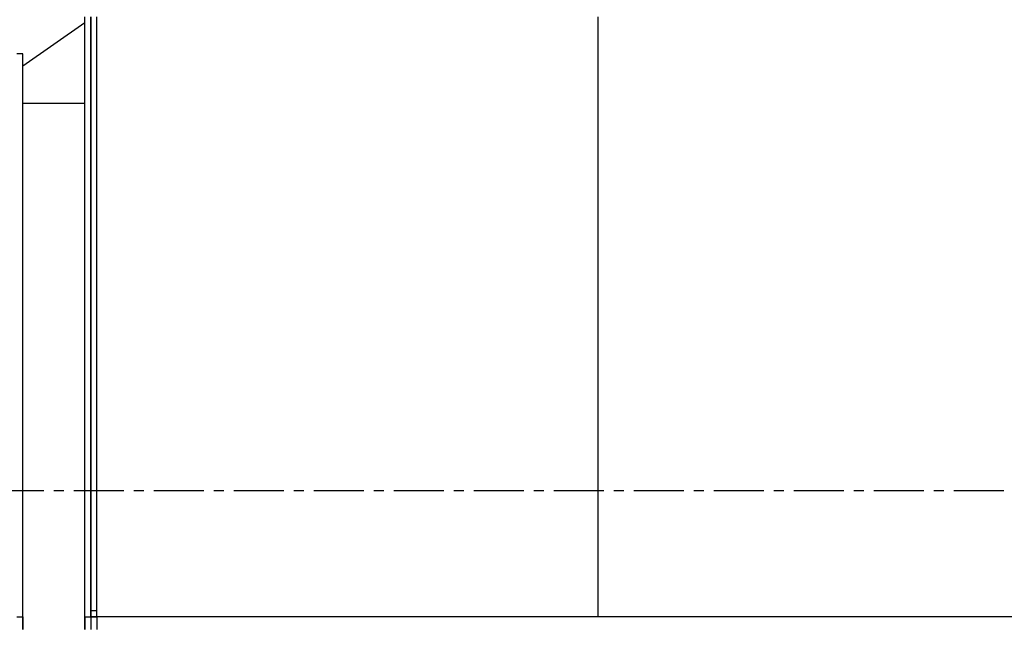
# Model space of a CAD drawing. Header units: inches. Extents: x -52 to 2304, y -1039 to 838.
# Tile 97 of 118: x 1053 to 1115, y 435 to 474. Entities that reach past the tile are written whole.
import ezdxf

# ---------------------------------------------------------------- set-up
doc = ezdxf.new("R2010")
doc.units = ezdxf.units.IN
doc.header["$MEASUREMENT"] = 0
doc.linetypes.add('CENTER', pattern=[5.08, 3.175, -0.635, 0.635, -0.635])
doc.layers.add('CENTERLINE', color=6, linetype='CENTER')
doc.layers.add('DRYER-TRAIN', color=7, linetype='Continuous')

msp = doc.modelspace()

# ---------------------------------------------------------------- linework, layer by layer
at = {"layer": 'CENTERLINE'}
msp.add_line((360, 444), (1490.628, 444), dxfattribs=at)
at = {"layer": 'DRYER-TRAIN'}
for p, q in [((1056.648, 473.7), (1056.648, 474.084)), ((1056.648, 473.7), (1056.648, 474.084)), ((1056.648, 473.7), (1056.648, 474.084)), ((1057.032, 473.7), (1057.032, 474.084)), ((1057.032, 474.084), (1057.032, 473.7)), ((1057.428, 473.7), (1057.428, 474.084)), ((1089.252, 473.7), (1089.252, 474.084)), ((1089.252, 473.7), (1089.252, 474.084)), ((1056.648, 473.7), (1052.712, 470.94)), ((1056.648, 473.304), (1056.648, 473.7)), ((1056.648, 473.304), (1056.648, 473.7)), ((1056.648, 473.304), (1056.648, 473.7)), ((1056.648, 472.908), (1056.648, 473.304)), ((1056.648, 472.512), (1056.648, 473.304)), ((1056.648, 472.512), (1056.648, 473.304)), ((1057.032, 473.304), (1057.032, 473.7)), ((1057.032, 473.7), (1057.032, 473.304)), ((1057.032, 472.908), (1057.032, 473.304)), ((1057.032, 473.304), (1057.032, 472.908)), ((1057.428, 473.304), (1057.428, 473.7)), ((1057.428, 472.908), (1057.428, 473.304)), ((1089.252, 473.304), (1089.252, 473.7)), ((1089.252, 473.304), (1089.252, 473.7)), ((1089.252, 472.908), (1089.252, 473.304)), ((1089.252, 472.908), (1089.252, 473.304)), ((1056.648, 472.512), (1056.648, 472.908)), ((1057.032, 472.512), (1057.032, 472.908)), ((1057.032, 472.512), (1057.032, 472.908)), ((1057.032, 472.908), (1057.032, 472.512)), ((1057.428, 472.512), (1057.428, 472.908)), ((1089.252, 472.512), (1089.252, 472.908)), ((1089.252, 472.512), (1089.252, 472.908)), ((1056.648, 472.128), (1056.648, 472.512)), ((1056.648, 472.128), (1056.648, 472.512)), ((1056.648, 472.128), (1056.648, 472.512)), ((1056.648, 471.732), (1056.648, 472.128)), ((1056.648, 471.732), (1056.648, 472.128)), ((1056.648, 471.732), (1056.648, 472.128)), ((1057.032, 472.128), (1057.032, 472.512)), ((1057.032, 472.512), (1057.032, 472.128)), ((1057.032, 471.732), (1057.032, 472.128)), ((1057.032, 472.128), (1057.032, 471.732)), ((1057.428, 472.128), (1057.428, 472.512)), ((1057.428, 471.732), (1057.428, 472.128)), ((1089.252, 472.128), (1089.252, 472.512)), ((1089.252, 472.128), (1089.252, 472.512)), ((1089.252, 471.732), (1089.252, 472.128)), ((1089.252, 471.732), (1089.252, 472.128)), ((1052.712, 471.732), (1052.328, 471.732)), ((1052.712, 471.336), (1052.712, 471.732)), ((1052.712, 471.336), (1052.712, 471.732)), ((1052.712, 471.336), (1052.712, 471.732)), ((1052.712, 468.588), (1052.712, 471.732)), ((1056.648, 471.336), (1056.648, 471.732)), ((1056.648, 471.336), (1056.648, 471.732)), ((1056.648, 471.336), (1056.648, 471.732)), ((1057.032, 471.336), (1057.032, 471.732)), ((1057.032, 471.732), (1057.032, 471.336)), ((1057.428, 470.94), (1057.428, 471.732)), ((1089.252, 470.94), (1089.252, 471.732)), ((1089.252, 470.94), (1089.252, 471.732)), ((1052.712, 470.94), (1052.712, 471.336)), ((1052.712, 470.94), (1052.712, 471.336)), ((1052.712, 470.94), (1052.712, 471.336)), ((1052.712, 470.556), (1052.712, 470.94)), ((1052.712, 470.556), (1052.712, 470.94)), ((1052.712, 470.556), (1052.712, 470.94)), ((1056.648, 470.94), (1056.648, 471.336)), ((1056.648, 470.94), (1056.648, 471.336)), ((1056.648, 470.94), (1056.648, 471.336)), ((1056.648, 470.16), (1056.648, 470.94)), ((1056.648, 470.556), (1056.648, 470.94)), ((1056.648, 470.556), (1056.648, 470.94)), ((1057.032, 470.94), (1057.032, 471.336)), ((1057.032, 471.336), (1057.032, 470.94)), ((1057.032, 470.16), (1057.032, 470.94)), ((1057.032, 470.94), (1057.032, 470.556)), ((1057.428, 470.556), (1057.428, 470.94)), ((1089.252, 470.556), (1089.252, 470.94)), ((1089.252, 470.556), (1089.252, 470.94)), ((1052.712, 470.16), (1052.712, 470.556)), ((1052.712, 470.16), (1052.712, 470.556)), ((1052.712, 470.16), (1052.712, 470.556)), ((1052.712, 470.16), (1052.712, 470.556)), ((1052.712, 469.764), (1052.712, 470.16)), ((1052.712, 469.764), (1052.712, 470.16)), ((1052.712, 469.764), (1052.712, 470.16)), ((1056.648, 469.764), (1056.648, 470.556)), ((1056.648, 469.764), (1056.648, 470.556)), ((1056.648, 469.764), (1056.648, 470.16)), ((1057.032, 470.556), (1057.032, 470.16)), ((1057.032, 469.764), (1057.032, 470.16)), ((1057.032, 470.16), (1057.032, 469.368)), ((1057.428, 470.16), (1057.428, 470.556)), ((1057.428, 469.764), (1057.428, 470.16)), ((1089.252, 470.16), (1089.252, 470.556)), ((1089.252, 470.16), (1089.252, 470.556)), ((1089.252, 469.764), (1089.252, 470.16)), ((1089.252, 469.764), (1089.252, 470.16)), ((1052.712, 469.368), (1052.712, 469.764)), ((1052.712, 469.368), (1052.712, 469.764)), ((1052.712, 469.368), (1052.712, 469.764)), ((1056.648, 469.368), (1056.648, 469.764)), ((1056.648, 469.368), (1056.648, 469.764)), ((1056.648, 469.368), (1056.648, 469.764)), ((1057.032, 469.368), (1057.032, 469.764)), ((1057.428, 469.368), (1057.428, 469.764)), ((1089.252, 469.368), (1089.252, 469.764)), ((1089.252, 469.368), (1089.252, 469.764)), ((1052.712, 468.984), (1052.712, 469.368)), ((1052.712, 468.984), (1052.712, 469.368)), ((1052.712, 468.984), (1052.712, 469.368)), ((1052.712, 468.588), (1052.712, 468.984)), ((1052.712, 468.588), (1052.712, 468.984)), ((1052.712, 468.588), (1052.712, 468.984)), ((1052.712, 468.588), (1052.712, 468.984)), ((1056.648, 468.588), (1056.648, 469.368)), ((1056.648, 468.984), (1056.648, 469.368)), ((1056.648, 468.984), (1056.648, 469.368)), ((1056.648, 468.192), (1056.648, 468.984)), ((1056.648, 468.192), (1056.648, 468.984)), ((1057.032, 468.588), (1057.032, 469.368)), ((1057.032, 469.368), (1057.032, 468.984)), ((1057.032, 468.984), (1057.032, 468.588)), ((1057.428, 468.984), (1057.428, 469.368)), ((1057.428, 468.192), (1057.428, 468.984)), ((1089.252, 468.984), (1089.252, 469.368)), ((1089.252, 468.984), (1089.252, 469.368)), ((1089.252, 468.192), (1089.252, 468.984)), ((1089.252, 468.192), (1089.252, 468.984)), ((1052.712, 468.192), (1052.712, 468.588)), ((1052.712, 468.192), (1052.712, 468.588)), ((1052.712, 468.192), (1052.712, 468.588)), ((1052.712, 468.192), (1052.712, 468.588)), ((1052.712, 468.588), (1056.648, 468.588)), ((1056.648, 468.192), (1056.648, 468.588)), ((1057.032, 468.192), (1057.032, 468.588)), ((1057.032, 468.588), (1057.032, 468.192)), ((1052.712, 467.796), (1052.712, 468.192)), ((1052.712, 467.796), (1052.712, 468.192)), ((1052.712, 467.796), (1052.712, 468.192)), ((1052.712, 467.796), (1052.712, 468.192)), ((1052.712, 467.412), (1052.712, 467.796)), ((1052.712, 467.412), (1052.712, 467.796)), ((1052.712, 467.412), (1052.712, 467.796)), ((1052.712, 467.412), (1052.712, 467.796)), ((1056.648, 467.796), (1056.648, 468.192)), ((1056.648, 467.808), (1056.648, 468.192)), ((1056.648, 467.808), (1056.648, 468.192)), ((1056.648, 467.412), (1056.648, 467.808)), ((1056.648, 467.412), (1056.648, 467.808)), ((1056.648, 467.016), (1056.648, 467.796)), ((1057.032, 467.796), (1057.032, 468.192)), ((1057.032, 467.412), (1057.032, 468.192)), ((1057.032, 468.192), (1057.032, 467.412)), ((1057.032, 467.016), (1057.032, 467.796)), ((1057.428, 467.796), (1057.428, 468.192)), ((1057.428, 467.412), (1057.428, 467.796)), ((1089.252, 467.796), (1089.252, 468.192)), ((1089.252, 467.796), (1089.252, 468.192)), ((1089.252, 467.412), (1089.252, 467.796)), ((1089.252, 467.412), (1089.252, 467.796)), ((1052.712, 467.016), (1052.712, 467.412)), ((1052.712, 467.016), (1052.712, 467.412)), ((1052.712, 467.016), (1052.712, 467.412)), ((1052.712, 467.016), (1052.712, 467.412)), ((1056.648, 466.62), (1056.648, 467.412)), ((1056.648, 466.62), (1056.648, 467.412)), ((1057.032, 467.412), (1057.032, 467.016)), ((1057.428, 467.016), (1057.428, 467.412)), ((1089.252, 467.016), (1089.252, 467.412)), ((1089.252, 467.016), (1089.252, 467.412)), ((1052.712, 466.62), (1052.712, 467.016)), ((1052.712, 466.62), (1052.712, 467.016)), ((1052.712, 466.62), (1052.712, 467.016)), ((1052.712, 466.62), (1052.712, 467.016)), ((1052.712, 466.236), (1052.712, 466.62)), ((1052.712, 466.236), (1052.712, 466.62)), ((1052.712, 466.236), (1052.712, 466.62)), ((1052.712, 466.236), (1052.712, 466.62)), ((1056.648, 466.62), (1056.648, 467.016)), ((1056.648, 465.84), (1056.648, 466.62)), ((1056.648, 466.236), (1056.648, 466.62)), ((1056.648, 466.236), (1056.648, 466.62)), ((1057.032, 466.62), (1057.032, 467.016)), ((1057.032, 467.016), (1057.032, 466.62)), ((1057.032, 465.84), (1057.032, 466.62)), ((1057.032, 466.62), (1057.032, 465.84)), ((1057.428, 466.236), (1057.428, 467.016)), ((1089.252, 466.236), (1089.252, 467.016)), ((1089.252, 466.236), (1089.252, 467.016)), ((1052.712, 465.84), (1052.712, 466.236)), ((1052.712, 465.84), (1052.712, 466.236)), ((1052.712, 465.84), (1052.712, 466.236)), ((1052.712, 465.84), (1052.712, 466.236)), ((1052.712, 465.444), (1052.712, 465.84)), ((1052.712, 465.444), (1052.712, 465.84)), ((1052.712, 465.444), (1052.712, 465.84)), ((1052.712, 465.444), (1052.712, 465.84)), ((1056.648, 465.444), (1056.648, 466.236)), ((1056.648, 465.444), (1056.648, 466.236)), ((1056.648, 465.444), (1056.648, 465.84)), ((1057.032, 465.444), (1057.032, 465.84)), ((1057.032, 465.84), (1057.032, 465.444)), ((1057.428, 465.84), (1057.428, 466.236)), ((1057.428, 465.048), (1057.428, 465.84)), ((1089.252, 465.84), (1089.252, 466.236)), ((1089.252, 465.84), (1089.252, 466.236)), ((1089.252, 465.048), (1089.252, 465.84)), ((1089.252, 465.048), (1089.252, 465.84)), ((1052.712, 465.048), (1052.712, 465.444)), ((1052.712, 465.048), (1052.712, 465.444)), ((1052.712, 465.048), (1052.712, 465.444)), ((1052.712, 465.048), (1052.712, 465.444)), ((1052.712, 465.048), (1052.712, 465.444)), ((1056.648, 464.664), (1056.648, 465.444)), ((1056.648, 465.048), (1056.648, 465.444)), ((1056.648, 465.048), (1056.648, 465.444)), ((1057.032, 464.664), (1057.032, 465.444)), ((1057.032, 465.444), (1057.032, 465.048)), ((1052.712, 464.664), (1052.712, 465.048)), ((1052.712, 464.664), (1052.712, 465.048)), ((1052.712, 464.664), (1052.712, 465.048)), ((1052.712, 464.664), (1052.712, 465.048)), ((1052.712, 464.268), (1052.712, 464.664)), ((1052.712, 464.268), (1052.712, 464.664)), ((1052.712, 464.268), (1052.712, 464.664)), ((1052.712, 464.268), (1052.712, 464.664)), ((1056.648, 464.268), (1056.648, 465.048)), ((1056.648, 464.268), (1056.648, 465.048)), ((1056.648, 464.268), (1056.648, 464.664)), ((1057.032, 465.048), (1057.032, 464.268)), ((1057.032, 464.268), (1057.032, 464.664)), ((1057.428, 464.664), (1057.428, 465.048)), ((1057.428, 464.268), (1057.428, 464.664)), ((1089.252, 464.664), (1089.252, 465.048)), ((1089.252, 464.664), (1089.252, 465.048)), ((1089.252, 464.268), (1089.252, 464.664)), ((1089.252, 464.268), (1089.252, 464.664)), ((1052.712, 463.872), (1052.712, 464.268)), ((1052.712, 463.872), (1052.712, 464.268)), ((1052.712, 463.872), (1052.712, 464.268)), ((1052.712, 463.872), (1052.712, 464.268)), ((1056.648, 463.476), (1056.648, 464.268)), ((1056.648, 463.872), (1056.648, 464.268)), ((1056.648, 463.872), (1056.648, 464.268)), ((1057.032, 463.476), (1057.032, 464.268)), ((1057.032, 464.268), (1057.032, 463.872)), ((1057.428, 463.476), (1057.428, 464.268)), ((1089.252, 463.476), (1089.252, 464.268)), ((1089.252, 463.476), (1089.252, 464.268)), ((1052.712, 463.476), (1052.712, 463.872)), ((1052.712, 463.476), (1052.712, 463.872)), ((1052.712, 463.476), (1052.712, 463.872)), ((1052.712, 463.476), (1052.712, 463.872)), ((1052.712, 463.092), (1052.712, 463.476)), ((1052.712, 463.092), (1052.712, 463.476)), ((1052.712, 463.092), (1052.712, 463.476)), ((1052.712, 463.092), (1052.712, 463.476)), ((1056.648, 463.092), (1056.648, 463.872)), ((1056.648, 463.092), (1056.648, 463.872)), ((1056.648, 463.092), (1056.648, 463.476)), ((1057.032, 463.872), (1057.032, 463.092)), ((1057.032, 463.092), (1057.032, 463.476)), ((1057.428, 463.092), (1057.428, 463.476)), ((1089.252, 463.092), (1089.252, 463.476)), ((1089.252, 463.092), (1089.252, 463.476)), ((1052.712, 462.3), (1052.712, 463.092)), ((1052.712, 462.3), (1052.712, 463.092)), ((1052.712, 462.3), (1052.712, 463.092)), ((1052.712, 462.696), (1052.712, 463.092)), ((1052.712, 462.3), (1052.712, 462.696)), ((1056.648, 462.3), (1056.648, 463.092)), ((1056.648, 462.3), (1056.648, 463.092)), ((1056.648, 462.3), (1056.648, 463.092)), ((1057.032, 462.3), (1057.032, 463.092)), ((1057.032, 463.092), (1057.032, 462.696)), ((1057.032, 462.696), (1057.032, 461.904)), ((1057.428, 462.3), (1057.428, 463.092)), ((1089.252, 462.3), (1089.252, 463.092)), ((1089.252, 462.3), (1089.252, 463.092)), ((1052.712, 461.904), (1052.712, 462.3)), ((1052.712, 461.904), (1052.712, 462.3)), ((1052.712, 461.904), (1052.712, 462.3)), ((1052.712, 461.904), (1052.712, 462.3)), ((1056.648, 461.904), (1056.648, 462.3)), ((1056.648, 461.904), (1056.648, 462.3)), ((1056.648, 461.904), (1056.648, 462.3)), ((1057.032, 461.904), (1057.032, 462.3)), ((1057.032, 461.52), (1057.032, 462.3)), ((1057.428, 461.904), (1057.428, 462.3)), ((1089.252, 461.904), (1089.252, 462.3)), ((1089.252, 461.904), (1089.252, 462.3)), ((1052.712, 461.52), (1052.712, 461.904)), ((1052.712, 461.52), (1052.712, 461.904)), ((1052.712, 461.52), (1052.712, 461.904)), ((1052.712, 461.52), (1052.712, 461.904)), ((1052.712, 461.124), (1052.712, 461.52)), ((1052.712, 461.124), (1052.712, 461.52)), ((1052.712, 461.124), (1052.712, 461.52)), ((1052.712, 461.124), (1052.712, 461.52)), ((1056.648, 461.124), (1056.648, 461.904)), ((1056.648, 461.124), (1056.648, 461.904)), ((1056.648, 461.124), (1056.648, 461.904)), ((1057.032, 461.124), (1057.032, 461.904)), ((1057.032, 461.904), (1057.032, 461.52)), ((1057.032, 461.52), (1057.032, 460.728)), ((1057.428, 461.124), (1057.428, 461.904)), ((1089.252, 461.124), (1089.252, 461.904)), ((1089.252, 461.124), (1089.252, 461.904)), ((1052.712, 460.332), (1052.712, 461.124)), ((1052.712, 460.332), (1052.712, 461.124)), ((1052.712, 460.332), (1052.712, 461.124)), ((1052.712, 460.332), (1052.712, 461.124)), ((1056.648, 460.332), (1056.648, 461.124)), ((1056.648, 460.728), (1056.648, 461.124)), ((1056.648, 460.728), (1056.648, 461.124)), ((1057.032, 460.332), (1057.032, 461.124)), ((1057.428, 460.332), (1057.428, 461.124)), ((1089.252, 460.332), (1089.252, 461.124)), ((1089.252, 460.332), (1089.252, 461.124)), ((1052.712, 460.332), (1052.712, 460.728)), ((1052.712, 459.948), (1052.712, 460.332)), ((1052.712, 459.948), (1052.712, 460.332)), ((1052.712, 459.948), (1052.712, 460.332)), ((1052.712, 459.948), (1052.712, 460.332)), ((1056.648, 459.948), (1056.648, 460.728)), ((1056.648, 459.948), (1056.648, 460.728)), ((1056.648, 459.948), (1056.648, 460.332)), ((1057.032, 460.728), (1057.032, 459.948)), ((1057.032, 459.948), (1057.032, 460.332)), ((1057.428, 459.948), (1057.428, 460.332)), ((1089.252, 459.948), (1089.252, 460.332)), ((1089.252, 459.948), (1089.252, 460.332)), ((1052.712, 459.552), (1052.712, 459.948)), ((1052.712, 459.552), (1052.712, 459.948)), ((1052.712, 459.552), (1052.712, 459.948)), ((1052.712, 459.552), (1052.712, 459.948)), ((1052.712, 458.76), (1052.712, 459.552)), ((1052.712, 458.76), (1052.712, 459.552)), ((1052.712, 458.76), (1052.712, 459.552)), ((1052.712, 459.156), (1052.712, 459.552)), ((1056.648, 459.156), (1056.648, 459.948)), ((1056.648, 459.156), (1056.648, 459.948)), ((1056.648, 459.156), (1056.648, 459.948)), ((1057.032, 459.156), (1057.032, 459.948)), ((1057.032, 459.948), (1057.032, 459.552)), ((1057.032, 459.552), (1057.032, 458.76)), ((1057.428, 459.156), (1057.428, 459.948)), ((1089.252, 459.156), (1089.252, 459.948)), ((1089.252, 459.156), (1089.252, 459.948)), ((1052.712, 458.76), (1052.712, 459.156)), ((1056.648, 458.376), (1056.648, 459.156)), ((1056.648, 458.376), (1056.648, 459.156)), ((1056.648, 458.376), (1056.648, 459.156)), ((1057.032, 458.376), (1057.032, 459.156)), ((1057.428, 458.76), (1057.428, 459.156)), ((1089.252, 458.76), (1089.252, 459.156)), ((1089.252, 458.76), (1089.252, 459.156)), ((1052.712, 458.376), (1052.712, 458.76)), ((1052.712, 458.376), (1052.712, 458.76)), ((1052.712, 458.376), (1052.712, 458.76)), ((1052.712, 457.98), (1052.712, 458.76)), ((1052.712, 457.584), (1052.712, 458.376)), ((1052.712, 457.584), (1052.712, 458.376)), ((1052.712, 457.584), (1052.712, 458.376)), ((1056.648, 457.584), (1056.648, 458.376)), ((1056.648, 457.98), (1056.648, 458.376)), ((1056.648, 457.98), (1056.648, 458.376)), ((1057.032, 458.76), (1057.032, 458.376)), ((1057.032, 457.584), (1057.032, 458.376)), ((1057.032, 458.376), (1057.032, 457.584)), ((1057.428, 457.98), (1057.428, 458.76)), ((1089.252, 457.98), (1089.252, 458.76)), ((1089.252, 457.98), (1089.252, 458.76)), ((1052.712, 457.584), (1052.712, 457.98)), ((1056.648, 457.2), (1056.648, 457.98)), ((1056.648, 457.2), (1056.648, 457.98)), ((1057.428, 457.2), (1057.428, 457.98)), ((1089.252, 457.2), (1089.252, 457.98)), ((1089.252, 457.2), (1089.252, 457.98)), ((1052.712, 457.2), (1052.712, 457.584)), ((1052.712, 457.2), (1052.712, 457.584)), ((1052.712, 457.2), (1052.712, 457.584)), ((1052.712, 457.2), (1052.712, 457.584)), ((1052.712, 456.804), (1052.712, 457.2)), ((1052.712, 456.804), (1052.712, 457.2)), ((1052.712, 456.804), (1052.712, 457.2)), ((1052.712, 456.408), (1052.712, 457.2)), ((1056.648, 457.2), (1056.648, 457.584)), ((1056.648, 456.408), (1056.648, 457.2)), ((1056.648, 456.408), (1056.648, 457.2)), ((1056.648, 456.408), (1056.648, 457.2)), ((1057.032, 457.2), (1057.032, 457.584)), ((1057.032, 457.584), (1057.032, 456.804)), ((1057.032, 456.408), (1057.032, 457.2)), ((1057.428, 456.408), (1057.428, 457.2)), ((1089.252, 456.408), (1089.252, 457.2)), ((1089.252, 456.408), (1089.252, 457.2)), ((1052.712, 456.012), (1052.712, 456.804)), ((1052.712, 456.012), (1052.712, 456.804)), ((1052.712, 456.012), (1052.712, 456.804)), ((1052.712, 456.012), (1052.712, 456.408)), ((1056.648, 455.628), (1056.648, 456.408)), ((1056.648, 455.628), (1056.648, 456.408)), ((1056.648, 455.628), (1056.648, 456.408)), ((1057.032, 456.804), (1057.032, 456.012)), ((1057.032, 455.628), (1057.032, 456.408)), ((1057.428, 456.012), (1057.428, 456.408)), ((1089.252, 456.012), (1089.252, 456.408)), ((1089.252, 456.012), (1089.252, 456.408)), ((1052.712, 455.628), (1052.712, 456.012)), ((1052.712, 455.628), (1052.712, 456.012)), ((1052.712, 455.628), (1052.712, 456.012)), ((1052.712, 455.628), (1052.712, 456.012)), ((1057.032, 456.012), (1057.032, 455.628)), ((1057.428, 455.232), (1057.428, 456.012)), ((1089.252, 455.232), (1089.252, 456.012)), ((1089.252, 455.232), (1089.252, 456.012)), ((1052.712, 454.836), (1052.712, 455.628)), ((1052.712, 454.836), (1052.712, 455.628)), ((1052.712, 454.836), (1052.712, 455.628)), ((1052.712, 454.836), (1052.712, 455.628)), ((1056.648, 454.836), (1056.648, 455.628)), ((1056.648, 455.232), (1056.648, 455.628)), ((1056.648, 455.232), (1056.648, 455.628)), ((1056.648, 454.44), (1056.648, 455.232)), ((1056.648, 454.44), (1056.648, 455.232)), ((1057.032, 454.836), (1057.032, 455.628)), ((1057.032, 455.628), (1057.032, 454.836)), ((1057.032, 454.836), (1057.032, 455.232)), ((1057.428, 454.44), (1057.428, 455.232)), ((1089.252, 454.44), (1089.252, 455.232)), ((1089.252, 454.44), (1089.252, 455.232)), ((1052.712, 454.44), (1052.712, 454.836)), ((1052.712, 454.44), (1052.712, 454.836)), ((1052.712, 454.44), (1052.712, 454.836)), ((1052.712, 454.056), (1052.712, 454.836)), ((1052.712, 454.44), (1052.712, 454.836)), ((1056.648, 454.44), (1056.648, 454.836)), ((1057.032, 454.44), (1057.032, 454.836)), ((1057.032, 454.836), (1057.032, 454.056)), ((1052.712, 453.66), (1052.712, 454.44)), ((1052.712, 453.66), (1052.712, 454.44)), ((1052.712, 453.66), (1052.712, 454.44)), ((1052.712, 454.056), (1052.712, 454.44)), ((1052.712, 453.264), (1052.712, 454.056)), ((1056.648, 453.66), (1056.648, 454.44)), ((1056.648, 453.66), (1056.648, 454.44)), ((1056.648, 453.66), (1056.648, 454.44)), ((1057.032, 453.66), (1057.032, 454.44)), ((1057.032, 454.056), (1057.032, 453.264)), ((1057.428, 454.056), (1057.428, 454.44)), ((1057.428, 453.264), (1057.428, 454.056)), ((1089.252, 454.056), (1089.252, 454.44)), ((1089.252, 454.056), (1089.252, 454.44)), ((1089.252, 453.264), (1089.252, 454.056)), ((1089.252, 453.264), (1089.252, 454.056)), ((1052.712, 452.868), (1052.712, 453.66)), ((1052.712, 452.868), (1052.712, 453.66)), ((1052.712, 452.868), (1052.712, 453.66)), ((1056.648, 452.868), (1056.648, 453.66)), ((1056.648, 452.868), (1056.648, 453.66)), ((1056.648, 452.868), (1056.648, 453.66)), ((1057.032, 452.868), (1057.032, 453.66)), ((1052.712, 452.868), (1052.712, 453.264)), ((1052.712, 452.484), (1052.712, 452.868)), ((1052.712, 452.484), (1052.712, 452.868)), ((1052.712, 452.484), (1052.712, 452.868)), ((1052.712, 452.088), (1052.712, 452.868)), ((1056.648, 452.088), (1056.648, 452.868)), ((1056.648, 452.088), (1056.648, 452.868)), ((1056.648, 452.088), (1056.648, 452.868)), ((1057.032, 453.264), (1057.032, 452.868)), ((1057.032, 452.088), (1057.032, 452.868)), ((1057.032, 452.868), (1057.032, 452.088)), ((1057.428, 452.484), (1057.428, 453.264)), ((1089.252, 452.484), (1089.252, 453.264)), ((1089.252, 452.484), (1089.252, 453.264)), ((1052.712, 451.692), (1052.712, 452.484)), ((1052.712, 451.692), (1052.712, 452.484)), ((1052.712, 451.692), (1052.712, 452.484)), ((1052.712, 451.692), (1052.712, 452.088)), ((1056.648, 451.296), (1056.648, 452.088)), ((1056.648, 451.296), (1056.648, 452.088)), ((1056.648, 451.296), (1056.648, 452.088)), ((1057.032, 451.296), (1057.032, 452.088)), ((1057.032, 452.088), (1057.032, 451.296)), ((1057.428, 451.692), (1057.428, 452.484)), ((1089.252, 451.692), (1089.252, 452.484)), ((1089.252, 451.692), (1089.252, 452.484)), ((1052.712, 451.296), (1052.712, 451.692)), ((1052.712, 451.296), (1052.712, 451.692)), ((1052.712, 451.296), (1052.712, 451.692)), ((1052.712, 450.912), (1052.712, 451.692)), ((1057.428, 450.912), (1057.428, 451.692)), ((1089.252, 450.912), (1089.252, 451.692)), ((1089.252, 450.912), (1089.252, 451.692)), ((1052.712, 450.516), (1052.712, 451.296)), ((1052.712, 450.516), (1052.712, 451.296)), ((1052.712, 450.516), (1052.712, 451.296)), ((1052.712, 450.516), (1052.712, 450.912)), ((1056.648, 450.516), (1056.648, 451.296)), ((1056.648, 450.912), (1056.648, 451.296)), ((1056.648, 450.912), (1056.648, 451.296)), ((1056.648, 450.12), (1056.648, 450.912)), ((1056.648, 450.12), (1056.648, 450.912)), ((1057.032, 450.516), (1057.032, 451.296)), ((1057.032, 451.296), (1057.032, 450.516)), ((1057.428, 450.516), (1057.428, 450.912)), ((1089.252, 450.516), (1089.252, 450.912)), ((1089.252, 450.516), (1089.252, 450.912)), ((1052.712, 449.724), (1052.712, 450.516)), ((1052.712, 449.724), (1052.712, 450.516)), ((1052.712, 449.724), (1052.712, 450.516)), ((1052.712, 449.724), (1052.712, 450.516)), ((1056.648, 449.724), (1056.648, 450.516)), ((1057.032, 449.724), (1057.032, 450.516)), ((1057.032, 450.516), (1057.032, 449.724)), ((1057.428, 449.724), (1057.428, 450.516)), ((1089.252, 449.724), (1089.252, 450.516)), ((1089.252, 449.724), (1089.252, 450.516)), ((1052.712, 449.34), (1052.712, 449.724)), ((1052.712, 449.34), (1052.712, 449.724)), ((1052.712, 449.34), (1052.712, 449.724)), ((1052.712, 449.34), (1052.712, 449.724)), ((1056.648, 449.34), (1056.648, 450.12)), ((1056.648, 449.34), (1056.648, 450.12)), ((1056.648, 449.34), (1056.648, 449.724)), ((1057.032, 449.34), (1057.032, 449.724)), ((1057.032, 449.724), (1057.032, 449.34)), ((1057.428, 448.944), (1057.428, 449.724)), ((1089.252, 448.944), (1089.252, 449.724)), ((1089.252, 448.944), (1089.252, 449.724)), ((1052.712, 448.548), (1052.712, 449.34)), ((1052.712, 448.548), (1052.712, 449.34)), ((1052.712, 448.548), (1052.712, 449.34)), ((1052.712, 448.548), (1052.712, 449.34)), ((1056.648, 448.548), (1056.648, 449.34)), ((1056.648, 448.548), (1056.648, 449.34)), ((1056.648, 448.548), (1056.648, 449.34)), ((1057.032, 448.548), (1057.032, 449.34)), ((1057.032, 449.34), (1057.032, 448.548)), ((1057.428, 448.152), (1057.428, 448.944)), ((1089.252, 448.152), (1089.252, 448.944)), ((1089.252, 448.152), (1089.252, 448.944)), ((1052.712, 447.768), (1052.712, 448.548)), ((1052.712, 447.768), (1052.712, 448.548)), ((1052.712, 447.768), (1052.712, 448.548)), ((1052.712, 447.768), (1052.712, 448.548)), ((1056.648, 447.768), (1056.648, 448.548)), ((1056.648, 447.768), (1056.648, 448.548)), ((1056.648, 447.768), (1056.648, 448.548)), ((1057.032, 447.768), (1057.032, 448.548)), ((1057.032, 448.548), (1057.032, 447.768)), ((1052.712, 447.372), (1052.712, 447.768)), ((1052.712, 447.372), (1052.712, 447.768)), ((1052.712, 447.372), (1052.712, 447.768)), ((1052.712, 447.372), (1052.712, 447.768)), ((1052.712, 447.372), (1052.712, 447.768)), ((1056.648, 446.976), (1056.648, 447.768)), ((1056.648, 446.976), (1056.648, 447.768)), ((1056.648, 446.976), (1056.648, 447.768)), ((1057.032, 446.976), (1057.032, 447.768)), ((1057.032, 447.372), (1057.032, 447.768)), ((1057.032, 447.768), (1057.032, 446.976)), ((1057.428, 447.372), (1057.428, 448.152)), ((1089.252, 447.372), (1089.252, 448.152)), ((1089.252, 447.372), (1089.252, 448.152)), ((1052.712, 446.592), (1052.712, 447.372)), ((1052.712, 446.592), (1052.712, 447.372)), ((1052.712, 446.592), (1052.712, 447.372)), ((1052.712, 446.592), (1052.712, 447.372)), ((1057.428, 446.592), (1057.428, 447.372)), ((1089.252, 446.592), (1089.252, 447.372)), ((1089.252, 446.592), (1089.252, 447.372)), ((1052.712, 445.8), (1052.712, 446.592)), ((1052.712, 445.8), (1052.712, 446.592)), ((1052.712, 445.8), (1052.712, 446.592)), ((1052.712, 446.196), (1052.712, 446.592)), ((1056.648, 446.196), (1056.648, 446.976)), ((1056.648, 446.196), (1056.648, 446.976)), ((1056.648, 446.196), (1056.648, 446.976)), ((1057.032, 446.196), (1057.032, 446.976)), ((1057.032, 446.976), (1057.032, 446.196)), ((1057.428, 445.8), (1057.428, 446.592)), ((1089.252, 445.8), (1089.252, 446.592)), ((1089.252, 445.8), (1089.252, 446.592)), ((1052.712, 445.404), (1052.712, 446.196)), ((1052.712, 445.02), (1052.712, 445.8)), ((1052.712, 445.02), (1052.712, 445.8)), ((1052.712, 445.02), (1052.712, 445.8)), ((1056.648, 445.404), (1056.648, 446.196)), ((1056.648, 445.404), (1056.648, 446.196)), ((1056.648, 445.404), (1056.648, 446.196)), ((1057.032, 445.404), (1057.032, 446.196)), ((1057.032, 446.196), (1057.032, 445.404)), ((1057.428, 445.02), (1057.428, 445.8)), ((1089.252, 445.02), (1089.252, 445.8)), ((1089.252, 445.02), (1089.252, 445.8)), ((1052.712, 444.624), (1052.712, 445.404)), ((1056.648, 444.624), (1056.648, 445.404)), ((1056.648, 444.624), (1056.648, 445.404)), ((1056.648, 444.624), (1056.648, 445.404)), ((1057.032, 444.624), (1057.032, 445.404)), ((1057.032, 445.404), (1057.032, 444.624)), ((1052.712, 444.624), (1052.712, 445.02)), ((1052.712, 444.624), (1052.712, 445.02)), ((1052.712, 444.624), (1052.712, 445.02)), ((1052.712, 443.832), (1052.712, 444.624)), ((1052.712, 443.832), (1052.712, 444.624)), ((1052.712, 443.832), (1052.712, 444.624)), ((1052.712, 444.228), (1052.712, 444.624)), ((1056.648, 443.832), (1056.648, 444.624)), ((1056.648, 443.832), (1056.648, 444.624)), ((1056.648, 443.832), (1056.648, 444.624)), ((1057.032, 443.832), (1057.032, 444.624)), ((1057.032, 444.624), (1057.032, 443.832)), ((1057.428, 444.624), (1057.428, 445.02)), ((1057.428, 443.832), (1057.428, 444.624)), ((1089.252, 444.624), (1089.252, 445.02)), ((1089.252, 444.624), (1089.252, 445.02)), ((1089.252, 443.832), (1089.252, 444.624)), ((1089.252, 443.832), (1089.252, 444.624)), ((1052.712, 443.448), (1052.712, 444.228)), ((1052.712, 443.052), (1052.712, 443.832)), ((1052.712, 443.052), (1052.712, 443.832)), ((1052.712, 443.052), (1052.712, 443.832)), ((1052.712, 442.656), (1052.712, 443.448)), ((1056.648, 443.052), (1056.648, 443.832)), ((1056.648, 443.052), (1056.648, 443.832)), ((1056.648, 443.052), (1056.648, 443.832)), ((1057.032, 443.052), (1057.032, 443.832)), ((1057.032, 443.832), (1057.032, 443.052)), ((1057.428, 443.052), (1057.428, 443.832)), ((1089.252, 443.052), (1089.252, 443.832)), ((1089.252, 443.052), (1089.252, 443.832)), ((1052.712, 442.26), (1052.712, 443.052)), ((1052.712, 442.26), (1052.712, 443.052)), ((1052.712, 442.26), (1052.712, 443.052)), ((1052.712, 442.26), (1052.712, 442.656)), ((1056.648, 442.26), (1056.648, 443.052)), ((1056.648, 442.26), (1056.648, 443.052)), ((1056.648, 442.26), (1056.648, 443.052)), ((1057.032, 442.26), (1057.032, 443.052)), ((1057.032, 443.052), (1057.032, 442.26)), ((1057.428, 442.26), (1057.428, 443.052)), ((1089.252, 442.26), (1089.252, 443.052)), ((1089.252, 442.26), (1089.252, 443.052)), ((1052.712, 441.876), (1052.712, 442.26)), ((1052.712, 441.876), (1052.712, 442.26)), ((1052.712, 441.876), (1052.712, 442.26)), ((1052.712, 441.48), (1052.712, 442.26)), ((1056.648, 441.48), (1056.648, 442.26)), ((1056.648, 441.48), (1056.648, 442.26)), ((1056.648, 441.48), (1056.648, 442.26)), ((1057.032, 441.48), (1057.032, 442.26)), ((1057.032, 442.26), (1057.032, 441.48)), ((1057.428, 441.48), (1057.428, 442.26)), ((1089.252, 441.48), (1089.252, 442.26)), ((1089.252, 441.48), (1089.252, 442.26)), ((1052.712, 441.084), (1052.712, 441.876)), ((1052.712, 441.084), (1052.712, 441.876)), ((1052.712, 441.084), (1052.712, 441.876)), ((1052.712, 440.688), (1052.712, 441.48)), ((1056.648, 440.688), (1056.648, 441.48)), ((1056.648, 440.688), (1056.648, 441.48)), ((1056.648, 440.688), (1056.648, 441.48)), ((1057.032, 440.688), (1057.032, 441.48)), ((1057.032, 441.48), (1057.032, 441.084)), ((1057.428, 440.688), (1057.428, 441.48)), ((1089.252, 440.688), (1089.252, 441.48)), ((1089.252, 440.688), (1089.252, 441.48)), ((1052.712, 440.304), (1052.712, 441.084)), ((1052.712, 440.304), (1052.712, 441.084)), ((1052.712, 440.304), (1052.712, 441.084)), ((1057.032, 441.084), (1057.032, 440.304)), ((1052.712, 439.908), (1052.712, 440.688)), ((1052.712, 439.512), (1052.712, 440.304)), ((1052.712, 439.512), (1052.712, 440.304)), ((1052.712, 439.512), (1052.712, 440.304)), ((1052.712, 439.512), (1052.712, 440.304)), ((1056.648, 439.908), (1056.648, 440.688)), ((1056.648, 439.908), (1056.648, 440.688)), ((1056.648, 439.908), (1056.648, 440.688)), ((1057.032, 439.908), (1057.032, 440.688)), ((1057.032, 440.304), (1057.032, 439.512)), ((1057.428, 439.908), (1057.428, 440.688)), ((1089.252, 439.908), (1089.252, 440.688)), ((1089.252, 439.908), (1089.252, 440.688)), ((1052.712, 439.512), (1052.712, 439.908)), ((1056.648, 439.116), (1056.648, 439.908)), ((1056.648, 439.116), (1056.648, 439.908)), ((1056.648, 439.116), (1056.648, 439.908)), ((1057.032, 439.116), (1057.032, 439.908)), ((1057.032, 439.512), (1057.032, 439.908)), ((1057.428, 439.116), (1057.428, 439.908)), ((1089.252, 439.116), (1089.252, 439.908)), ((1089.252, 439.116), (1089.252, 439.908)), ((1052.712, 438.732), (1052.712, 439.512)), ((1052.712, 438.732), (1052.712, 439.512)), ((1052.712, 438.732), (1052.712, 439.512)), ((1052.712, 438.732), (1052.712, 439.512)), ((1056.648, 438.336), (1056.648, 439.116)), ((1056.648, 438.336), (1056.648, 439.116)), ((1056.648, 438.336), (1056.648, 439.116)), ((1057.032, 439.512), (1057.032, 438.732)), ((1057.032, 438.336), (1057.032, 439.116)), ((1057.428, 438.336), (1057.428, 439.116)), ((1089.252, 438.336), (1089.252, 439.116)), ((1089.252, 438.336), (1089.252, 439.116)), ((1052.712, 438.336), (1052.712, 438.732)), ((1052.712, 438.336), (1052.712, 438.732)), ((1052.712, 438.336), (1052.712, 438.732)), ((1052.712, 437.94), (1052.712, 438.732)), ((1052.712, 437.556), (1052.712, 438.336)), ((1052.712, 437.556), (1052.712, 438.336)), ((1052.712, 437.556), (1052.712, 438.336)), ((1056.648, 437.556), (1056.648, 438.336)), ((1056.648, 437.556), (1056.648, 438.336)), ((1056.648, 437.556), (1056.648, 438.336)), ((1057.032, 438.732), (1057.032, 437.94)), ((1057.032, 437.556), (1057.032, 438.336)), ((1057.428, 437.556), (1057.428, 438.336)), ((1089.252, 437.556), (1089.252, 438.336)), ((1089.252, 437.556), (1089.252, 438.336)), ((1052.712, 437.556), (1052.712, 437.94)), ((1057.032, 437.94), (1057.032, 437.16)), ((1052.712, 436.764), (1052.712, 437.556)), ((1052.712, 436.764), (1052.712, 437.556)), ((1052.712, 436.764), (1052.712, 437.556)), ((1052.712, 436.764), (1052.712, 437.556)), ((1056.648, 436.764), (1056.648, 437.556)), ((1056.648, 436.764), (1056.648, 437.556)), ((1056.648, 436.764), (1056.648, 437.556)), ((1057.032, 436.764), (1057.032, 437.556)), ((1057.032, 437.16), (1057.032, 436.368)), ((1057.428, 436.764), (1057.428, 437.556)), ((1089.252, 436.764), (1089.252, 437.556)), ((1089.252, 436.764), (1089.252, 437.556)), ((1052.712, 435.984), (1052.712, 436.764)), ((1052.712, 435.984), (1052.712, 436.764)), ((1052.712, 435.984), (1052.712, 436.764)), ((1052.712, 435.984), (1052.712, 436.764)), ((1056.648, 435.984), (1056.648, 436.764)), ((1056.648, 435.984), (1056.648, 436.764)), ((1056.648, 435.984), (1056.648, 436.764)), ((1057.032, 435.984), (1057.032, 436.764)), ((1057.428, 435.984), (1057.428, 436.764)), ((1089.252, 435.984), (1089.252, 436.764)), ((1089.252, 435.984), (1089.252, 436.764)), ((1052.328, 435.984), (1052.712, 435.984)), ((1052.712, 435.984), (1052.712, 435.192)), ((1052.712, 435.192), (1052.712, 435.984)), ((1052.712, 435.192), (1052.712, 435.984)), ((1052.712, 435.192), (1052.712, 435.984)), ((1056.648, 435.984), (1056.648, 435.192)), ((1056.648, 435.984), (1057.032, 435.984)), ((1056.648, 435.192), (1056.648, 435.984)), ((1056.648, 435.192), (1056.648, 435.984)), ((1057.032, 436.368), (1057.032, 435.984)), ((1057.428, 436.368), (1057.032, 436.368)), ((1057.032, 435.984), (1057.032, 435.192)), ((1057.032, 435.984), (1057.032, 435.588)), ((1057.032, 435.984), (1057.032, 435.192)), ((1057.428, 435.984), (1057.032, 435.984)), ((1057.032, 435.984), (1057.428, 435.984)), ((1115.58, 435.984), (1057.428, 435.984)), ((1057.428, 435.984), (1057.428, 435.192)), ((1089.252, 435.984), (1057.428, 435.984)), ((1121.472, 435.984), (1089.252, 435.984))]:
    msp.add_line(p, q, dxfattribs=at)

doc.saveas('drawing.dxf')
